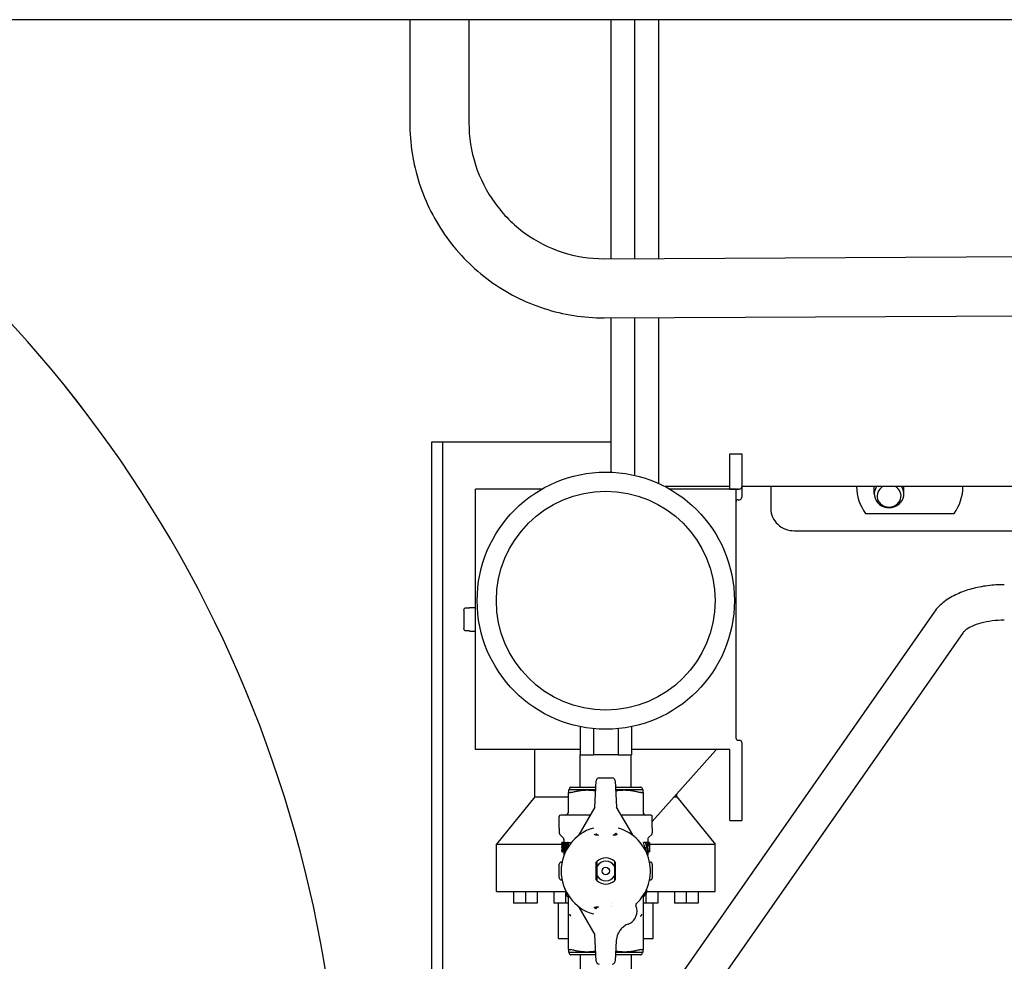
# Model space of a CAD drawing. Header units: inches. Extents: x 24 to 1128, y -94 to 748.
# Tile 103 of 256: x 465 to 475, y 192 to 202. Entities that reach past the tile are written whole.
import ezdxf

# ---------------------------------------------------------------- set-up
doc = ezdxf.new("R2010")
doc.units = ezdxf.units.IN
doc.header["$LTSCALE"] = 32
doc.header["$MEASUREMENT"] = 0
doc.layers.add('Visible (ANSI)', color=7, linetype='Continuous', lineweight=30)

msp = doc.modelspace()

# ---------------------------------------------------------------- linework, layer by layer
at = {"layer": 'Visible (ANSI)'}
for p, q in [((482.3653, 201.864), (463.73009, 201.864)), ((468.91279, 201.864), (468.91279, 200.77509)), ((469.53779, 201.864), (469.53779, 200.77509)), ((471.04029, 199.338), (471.04029, 201.864)), ((471.29029, 199.33928), (471.29029, 201.864)), ((471.54029, 201.864), (471.54029, 199.34055)), ((470.96402, 199.33761), (483.26587, 199.40044)), ((470.96722, 198.71262), (483.26906, 198.77545)), ((471.04029, 197.08089), (471.04029, 198.71299)), ((471.29029, 197.04713), (471.29029, 198.71427)), ((471.54029, 198.71554), (471.54029, 196.96306)), ((469.14219, 197.39857), (469.14219, 189.25554)), ((471.04029, 197.39857), (469.14219, 197.39857)), ((469.26179, 189.25554), (469.26179, 197.39857)), ((472.29668, 196.90277), (472.29668, 197.27658)), ((472.29668, 197.27658), (472.42168, 197.27658)), ((472.42168, 197.27658), (472.42168, 196.92769)), ((470.3054, 196.9004), (469.60918, 196.9004)), ((469.60918, 194.1504), (469.60918, 196.9004)), ((472.29668, 196.92837), (471.61193, 196.92837)), ((472.33418, 196.9004), (471.66295, 196.9004)), ((472.29668, 196.90277), (472.38418, 196.90277)), ((472.29668, 196.9004), (472.29668, 196.90277)), ((472.35918, 196.9004), (472.33418, 196.9004)), ((472.35918, 196.9004), (472.35918, 194.27308)), ((472.35918, 196.9004), (472.36629, 196.9004)), ((472.38418, 196.90277), (472.39668, 196.90277)), ((493.91529, 196.92837), (472.42168, 196.92837)), ((472.42168, 196.92769), (472.42168, 196.81528)), ((472.72829, 196.92837), (472.72829, 196.69407)), ((473.82204, 196.85028), (473.82204, 196.92837)), ((474.13454, 196.85028), (474.13454, 196.92837)), ((472.38418, 196.79028), (472.39668, 196.79028)), ((473.72933, 196.64387), (474.66475, 196.64387)), ((472.97829, 196.4618), (489.47829, 196.4618)), ((469.50918, 195.64787), (469.54418, 195.64787)), ((469.54418, 195.6504), (469.60918, 195.6504)), ((469.54418, 195.6504), (469.54418, 195.64787)), ((469.48418, 195.62222), (469.48418, 195.42857)), ((474.45312, 195.60089), (471.36474, 191.1814)), ((469.54418, 195.40292), (469.50918, 195.40292)), ((469.54418, 195.40292), (469.54418, 195.4004)), ((469.54418, 195.4004), (469.60918, 195.4004)), ((474.7605, 195.38609), (471.58027, 190.83516)), ((470.71318, 194.39135), (470.71318, 194.09505)), ((471.25518, 194.39135), (471.25518, 194.09505)), ((470.85318, 194.37038), (470.85318, 194.09505)), ((471.11517, 194.37038), (471.11517, 194.09505)), ((472.38418, 194.24808), (472.39668, 194.24808)), ((472.42168, 194.22308), (472.42168, 193.4004)), ((470.71318, 194.1504), (469.60918, 194.1504)), ((470.23418, 193.6504), (470.23418, 194.1504)), ((470.71318, 194.09505), (470.85318, 194.09505)), ((470.71418, 193.75105), (470.71418, 194.09505)), ((471.11517, 194.09505), (470.85318, 194.09505)), ((471.11517, 194.09505), (471.25518, 194.09505)), ((471.25418, 193.75105), (471.25418, 194.09505)), ((472.29668, 194.1504), (471.25518, 194.1504)), ((472.14346, 194.1404), (471.4763, 193.38774)), ((472.14346, 194.1504), (472.14346, 194.1404)), ((472.29668, 193.4004), (472.29668, 194.1504)), ((470.8695, 193.53929), (470.88419, 193.81967)), ((470.9156, 193.84948), (471.05275, 193.84948)), ((471.08416, 193.81967), (471.09886, 193.53929)), ((470.60032, 193.72743), (470.59048, 193.72175)), ((470.59048, 193.72175), (470.59048, 193.6946)), ((470.59048, 193.48727), (470.59048, 193.6946)), ((470.60895, 193.69333), (470.59277, 193.69333)), ((470.60032, 193.73924), (470.60032, 193.72743)), ((470.60032, 193.72743), (470.87936, 193.72743)), ((470.61213, 193.75105), (470.88059, 193.75105)), ((471.08776, 193.75105), (471.35622, 193.75105)), ((471.089, 193.72743), (471.36804, 193.72743)), ((471.37559, 193.69333), (471.3594, 193.69333)), ((471.36804, 193.73924), (471.36804, 193.72743)), ((471.36804, 193.72743), (471.37788, 193.72175)), ((471.37788, 193.6946), (471.37788, 193.72175)), ((471.37788, 193.6946), (471.37788, 193.48727)), ((471.73418, 193.6504), (471.73418, 193.67866)), ((470.23418, 193.6504), (469.82793, 193.1504)), ((470.23418, 193.6504), (470.59048, 193.6504)), ((471.70913, 193.6504), (471.73418, 193.6504)), ((471.73418, 193.6504), (472.14043, 193.1504)), ((470.82378, 193.45578), (470.5078, 193.45578)), ((470.70329, 193.24708), (470.87253, 193.54021)), ((471.09582, 193.54021), (471.26506, 193.24708)), ((471.46056, 193.45578), (471.14457, 193.45578)), ((470.49205, 193.31798), (470.49205, 193.44003)), ((471.4763, 193.31798), (471.4763, 193.44003)), ((472.29668, 193.4004), (472.42168, 193.4004)), ((470.49205, 193.31798), (470.49205, 193.26871)), ((470.53435, 193.21663), (470.49897, 193.25201)), ((471.10542, 193.25233), (471.09019, 193.26401)), ((471.43401, 193.21663), (471.46938, 193.25201)), ((471.4763, 193.31798), (471.4763, 193.26871)), ((469.82793, 192.6504), (469.82793, 193.1504)), ((469.82793, 193.1504), (470.52163, 193.1504)), ((470.52158, 193.16876), (470.52158, 193.15789)), ((470.52162, 193.16944), (470.54126, 193.16944)), ((470.52558, 193.08956), (470.52558, 193.16776)), ((470.52709, 193.16776), (470.52558, 193.16776)), ((470.52709, 193.16776), (470.53511, 193.16776)), ((470.52709, 193.16776), (470.52709, 193.06738)), ((470.53792, 193.16776), (470.53511, 193.16776)), ((470.53792, 193.16776), (470.55364, 193.16776)), ((470.54126, 193.19993), (470.54126, 193.16876)), ((470.55364, 193.06776), (470.55364, 193.16776)), ((470.55808, 193.16776), (470.55364, 193.16776)), ((470.55808, 193.16776), (470.55808, 193.08926)), ((470.55808, 193.16776), (470.57954, 193.16776)), ((470.57954, 193.16596), (470.57954, 193.16776)), ((470.58684, 193.16776), (470.58012, 193.16776)), ((470.58054, 193.11074), (470.58054, 193.14627)), ((470.58684, 193.16776), (470.60994, 193.16776)), ((470.58684, 193.16776), (470.58684, 193.12081)), ((470.60994, 193.15358), (470.60994, 193.16776)), ((471.40341, 193.16837), (471.38159, 193.16837)), ((471.41058, 193.16837), (471.40341, 193.16837)), ((471.43192, 193.16837), (471.41156, 193.16837)), ((471.42709, 193.19993), (471.42709, 193.16837)), ((471.43598, 193.16837), (471.43192, 193.16837)), ((471.44486, 193.16837), (471.43598, 193.16837)), ((471.44486, 193.08019), (471.44486, 193.16837)), ((471.44592, 193.16837), (471.44486, 193.16837)), ((471.44609, 193.16837), (471.44592, 193.16837)), ((471.44592, 193.16837), (471.44592, 193.06837)), ((471.44645, 193.1504), (472.14043, 193.1504)), ((472.14043, 192.6504), (472.14043, 193.1504)), ((470.52158, 193.11515), (470.52158, 193.10331)), ((470.52158, 193.07863), (470.52158, 193.0678)), ((470.5216, 193.1029), (470.52327, 193.1029)), ((470.5216, 193.06738), (470.52609, 193.06738)), ((470.52167, 193.0933), (470.52327, 193.0933)), ((470.52199, 193.09231), (470.5233, 193.09231)), ((470.52327, 193.10435), (470.52558, 193.10435)), ((470.52327, 193.09246), (470.52327, 193.10435)), ((470.52609, 193.06738), (470.52709, 193.06738)), ((470.52709, 193.06738), (470.54702, 193.06738)), ((470.5323, 193.06906), (470.5323, 193.08087)), ((470.5436, 193.08087), (470.5323, 193.08087)), ((470.5323, 193.06906), (470.54817, 193.06906)), ((470.54126, 193.06738), (470.54126, 193.03249)), ((470.54702, 193.06738), (470.54702, 193.06906)), ((470.54817, 193.07859), (470.54817, 193.06906)), ((470.54817, 193.07859), (470.55364, 193.07859)), ((470.54817, 193.06906), (470.55364, 193.06906)), ((470.55364, 193.06776), (470.55735, 193.06776)), ((471.39957, 193.11075), (471.39957, 193.09028)), ((471.4205, 193.11075), (471.39957, 193.11075)), ((471.4205, 193.06837), (471.41071, 193.06837)), ((471.4205, 193.06837), (471.4205, 193.11075)), ((471.4205, 193.06837), (471.42514, 193.06837)), ((471.42514, 193.11075), (471.42514, 193.06837)), ((471.4372, 193.08019), (471.42514, 193.08019)), ((471.4372, 193.06837), (471.42514, 193.06837)), ((471.42709, 193.06837), (471.42709, 193.03249)), ((471.4372, 193.06837), (471.4372, 193.08019)), ((471.44486, 193.08019), (471.4372, 193.08019)), ((471.4372, 193.06837), (471.44592, 193.06837)), ((471.44644, 193.06837), (471.44592, 193.06837)), ((471.44644, 193.06837), (471.44677, 193.06837)), ((471.44678, 193.10968), (471.44678, 193.07301)), ((470.49205, 192.79436), (470.49205, 192.93609)), ((470.51567, 192.95971), (470.52128, 192.95971)), ((470.88418, 192.77042), (470.88418, 192.96003)), ((471.08418, 192.96003), (471.08418, 192.77042)), ((471.44707, 192.95971), (471.45268, 192.95971)), ((471.4763, 192.93609), (471.4763, 192.79436)), ((470.89363, 192.81469), (470.89363, 192.91576)), ((471.07473, 192.91576), (471.07473, 192.81469)), ((470.52128, 192.77074), (470.51567, 192.77074)), ((471.45268, 192.77074), (471.44707, 192.77074)), ((469.82793, 192.6504), (470.5634, 192.6504)), ((470.00918, 192.6504), (470.00918, 192.5254)), ((470.13418, 192.6504), (470.13418, 192.5254)), ((470.25918, 192.6504), (470.25918, 192.5254)), ((470.43418, 192.6504), (470.43418, 192.5254)), ((470.55159, 192.67223), (470.55289, 192.67223)), ((470.55289, 192.67223), (470.55295, 192.67223)), ((470.55918, 192.6504), (470.55918, 192.5254)), ((470.57079, 192.6365), (470.57079, 192.61508)), ((471.40397, 192.62147), (471.38888, 192.62147)), ((471.39756, 192.62147), (471.39756, 192.61508)), ((471.40918, 192.62373), (471.40918, 192.5254)), ((471.41364, 192.6504), (472.14043, 192.6504)), ((471.53418, 192.6504), (471.53418, 192.5254)), ((471.70918, 192.6504), (471.70918, 192.5254)), ((471.83418, 192.6504), (471.83418, 192.5254)), ((471.95918, 192.6504), (471.95918, 192.5254)), ((470.13418, 192.5254), (470.00918, 192.5254)), ((470.25918, 192.5254), (470.13418, 192.5254)), ((470.55918, 192.5254), (470.43418, 192.5254)), ((470.48418, 192.1504), (470.48418, 192.5254)), ((470.59048, 192.5254), (470.55918, 192.5254)), ((470.58651, 192.59237), (470.5826, 192.59463)), ((470.59048, 192.57696), (470.59048, 192.60407)), ((470.59048, 192.0356), (470.59048, 192.57696)), ((471.04323, 192.5208), (471.04323, 192.52079)), ((471.37788, 192.60407), (471.37788, 192.57696)), ((471.37788, 192.57696), (471.37788, 192.0356)), ((471.40918, 192.5254), (471.37788, 192.5254)), ((471.38184, 192.59237), (471.38575, 192.59463)), ((471.53418, 192.5254), (471.40918, 192.5254)), ((471.48418, 192.1504), (471.48418, 192.5254)), ((471.83418, 192.5254), (471.70918, 192.5254)), ((471.95918, 192.5254), (471.83418, 192.5254)), ((470.87253, 192.19024), (470.70329, 192.48337)), ((470.87816, 192.46644), (470.86293, 192.47812)), ((471.04323, 192.49939), (471.04323, 192.49938)), ((471.04323, 192.49236), (471.04323, 192.4923)), ((470.48418, 192.1504), (470.59048, 192.1504)), ((470.88419, 191.91078), (470.8695, 192.19116)), ((471.0957, 192.13082), (471.08416, 191.91078)), ((471.37788, 192.1504), (471.48418, 192.1504)), ((470.59048, 192.0356), (470.59048, 192.0087)), ((470.60032, 192.00302), (470.59048, 192.0087)), ((470.59325, 192.03711), (470.60841, 192.03711)), ((470.60032, 191.99121), (470.60032, 192.00302)), ((470.87936, 192.00302), (470.60032, 192.00302)), ((471.36804, 192.00302), (471.089, 192.00302)), ((471.35995, 192.03711), (471.37511, 192.03711)), ((471.36804, 192.00302), (471.37788, 192.0087)), ((471.36804, 191.99121), (471.36804, 192.00302)), ((471.37788, 192.0087), (471.37788, 192.0356)), ((470.88059, 191.9794), (470.61213, 191.9794)), ((470.71418, 191.9794), (470.71418, 191.7104)), ((471.35622, 191.9794), (471.08776, 191.9794)), ((471.25418, 191.9794), (471.25418, 191.7104))]:
    msp.add_line(p, q, dxfattribs=at)
for centre, radius in [((470.98418, 195.72305), 1.359), ((470.98418, 195.72305), 1.156), ((470.98418, 192.86522), 0.03937)]:
    msp.add_circle(centre, radius, dxfattribs=at)
for centre, radius, start, end in [((454.94385, 189.68787), 13.25, 0, 55.410991), ((454.94385, 189.68787), 13.25, 359.999984, 55.410963), ((472.38418, 196.76528), 0.025, 90, 180), ((472.39668, 196.81528), 0.025, 270, 0), ((472.38418, 194.27308), 0.025, 180, 270), ((472.39668, 194.22308), 0.025, 0, 90), ((470.61213, 193.73924), 0.01181, 90, 180), ((471.35622, 193.73924), 0.01181, 0, 90), ((470.5078, 193.44003), 0.01575, 90, 180), ((470.55898, 193.48727), 0.0315, 270, 0), ((471.40937, 193.48727), 0.0315, 180, 270), ((471.46056, 193.44003), 0.01575, 0, 90), ((470.51567, 193.26871), 0.02362, 180, 225), ((470.98418, 192.86522), 0.47244, 106.017801, 253.982199), ((470.68624, 193.25692), 0.01969, 307.257624, 330), ((470.98418, 192.86522), 0.47244, 312.399531, 73.982199), ((471.28211, 193.25692), 0.01969, 210, 232.742376), ((471.45268, 193.26871), 0.02362, 315, 0), ((470.51764, 193.19993), 0.02362, 0, 45), ((471.45071, 193.19993), 0.02362, 135, 180), ((470.56489, 193.03249), 0.02362, 180, 186.085477), ((471.40347, 193.03249), 0.02362, 353.914523, 0), ((470.51567, 192.93609), 0.02362, 90, 180), ((470.98418, 192.86522), 0.1378, 131.082333, 136.5283), ((470.98418, 192.86522), 0.1378, 48.917667, 131.082333), ((470.98418, 192.86522), 0.1037, 29.166746, 150.833254), ((470.98418, 192.86522), 0.1378, 43.4717, 48.917667), ((471.45268, 192.93609), 0.02362, 0, 90), ((470.51567, 192.79436), 0.02362, 180, 270), ((470.98418, 192.86522), 0.1378, 223.4717, 228.917667), ((470.98418, 192.86522), 0.1037, 209.166746, 330.833254), ((470.98418, 192.86522), 0.1378, 228.917667, 311.082333), ((470.98418, 192.86522), 0.1378, 311.082333, 316.5283), ((471.45268, 192.79436), 0.02362, 270, 0), ((470.59441, 192.61508), 0.02362, 180, 240), ((471.37394, 192.61508), 0.02362, 300, 0), ((470.68624, 192.47353), 0.01969, 30, 52.742376), ((471.16922, 192.44003), 0.14567, 291.047117, 23.585978), ((470.61213, 191.99121), 0.01181, 180, 270), ((471.35622, 191.99121), 0.01181, 270, 0)]:
    msp.add_arc(centre, radius, start, end, dxfattribs=at)
for centre, major_axis, ratio, start_param, end_param in [((472.39668, 196.92769), (0.025, 0), 0.99682446, 4.71238898, 6.28318531), ((474.19704, 196.93421), (-0.5625, 0), 0.92909555, 0.01116351, 0.58903097), ((473.97829, 196.85028), (0.15625, 0), 0.92909555, 2.57358087, 6.85119709), ((473.97829, 196.82973), (-0.12618, 0), 0.92909555, 5.2832292, 10.42473407), ((474.19704, 196.93421), (0.5625, 0), 0.92909555, 5.69415434, 6.27202179), ((472.97829, 196.69407), (-0.25, 0), 0.92909555, 0, 1.57079633), ((470.91568, 193.81794), (-0.02174, 0.02291), 0.99740019, 5.5252668, 7.04110381), ((471.05267, 193.81794), (0.02174, 0.02291), 0.99740019, 5.5252668, 7.04110381), ((470.84981, 193.54021), (0.00991, 0.01716), 0.99340289, 4.71238898, 5.18631051), ((471.11855, 193.54021), (-0.00991, 0.01716), 0.99340289, 1.0968748, 1.57079633), ((470.88843, 193.32117), (0.03105, -0.07632), 0.48089105, 5.90291375, 5.96713659), ((470.98418, 192.77588), (0, -0.80486), 0.57475728, 4.2038526, 4.31245326), ((470.98418, 192.75306), (0, -0.80486), 0.57475728, 4.20196527, 4.30460127), ((470.98418, 192.8991), (0, -0.60991), 0.72619048, 1.92518703, 2.02806006), ((470.98418, 192.8991), (0, -0.63702), 0.72619048, 1.90948679, 2.00722722), ((470.98418, 192.90971), (0, -0.66704), 0.69350649, 1.92174169, 1.9690157), ((470.98418, 193.33828), (0, 0.64721), 0.68434343, 4.44347612, 4.44675153), ((470.98418, 193.30983), (0, 0.65861), 0.70238095, 4.40532086, 4.49592694), ((470.98418, 193.33828), (0, 0.67597), 0.68434343, 4.41188235, 4.45831093), ((470.98418, 193.10968), (0, 1.07803), 0.42911585, 4.67406614, 4.76686453), ((470.98418, 193.09415), (-0.4626, 0), 0.0942029, 0.01946544, 0.04221416), ((470.98418, 193.07301), (0, 1.14782), 0.40302267, 4.7083464, 4.71238898), ((470.84981, 192.19023), (0.00991, -0.01716), 0.99340289, 1.0968748, 1.57079633), ((470.91568, 191.91251), (-0.02174, -0.02291), 0.99740019, 5.5252668, 7.04110381), ((471.05267, 191.91251), (0.02174, -0.02291), 0.99740019, 5.5252668, 7.04110381)]:
    msp.add_ellipse(centre, major_axis=major_axis, ratio=ratio, start_param=start_param, end_param=end_param, dxfattribs=at)
for points, knots in [([(468.91279, 200.77509), (468.91279, 200.55875), (468.94679, 200.34245), (469.07956, 199.93091), (469.17831, 199.73573), (469.43106, 199.38563), (469.58503, 199.23077), (469.93324, 198.97672), (470.12742, 198.87758), (470.5369, 198.74496), (470.75213, 198.71152), (470.96722, 198.71262)], [1.57079633, 1.57079633, 1.57079633, 1.57079633, 1.88596637, 1.88596637, 2.20113641, 2.20113641, 2.51630646, 2.51630646, 2.8314765, 2.8314765, 3.14664654, 3.14664654, 3.14664654, 3.14664654]), ([(469.53779, 200.77509), (469.53779, 200.62372), (469.56159, 200.47239), (469.65438, 200.18476), (469.72335, 200.04851), (469.89949, 199.80454), (470.00663, 199.69685), (470.2484, 199.52045), (470.383, 199.45177), (470.66646, 199.35996), (470.81529, 199.33685), (470.96402, 199.33761)], [1.57079633, 1.57079633, 1.57079633, 1.57079633, 1.88596637, 1.88596637, 2.20113641, 2.20113641, 2.51630646, 2.51630646, 2.8314765, 2.8314765, 3.14664654, 3.14664654, 3.14664654, 3.14664654]), ([(472.38418, 196.90277), (472.38146, 196.90277), (472.37854, 196.90246), (472.37309, 196.90152), (472.37056, 196.9009), (472.36774, 196.90048), (472.36699, 196.90041), (472.36629, 196.9004)], [0, 0, 0, 0, 0.0207142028, 0.0207142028, 0.0414284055, 0.0414284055, 0.0489172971, 0.0489172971, 0.0489172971, 0.0489172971]), ([(475.19612, 195.89168), (475.13704, 195.89168), (475.07796, 195.88801), (474.96231, 195.87331), (474.90573, 195.86231), (474.79731, 195.8329), (474.74546, 195.81452), (474.64826, 195.76978), (474.60288, 195.74345), (474.52053, 195.68071), (474.48338, 195.64421), (474.45312, 195.60089)], [1.57079633, 1.57079633, 1.57079633, 1.57079633, 1.81704916, 1.81704916, 2.063302, 2.063302, 2.30955484, 2.30955484, 2.55580767, 2.55580767, 2.80206051, 2.80206051, 2.80206051, 2.80206051]), ([(469.48418, 195.62222), (469.48418, 195.62543), (469.48491, 195.62921), (469.48731, 195.63509), (469.48938, 195.63824), (469.49376, 195.64268), (469.49684, 195.64477), (469.50251, 195.64715), (469.50612, 195.64787), (469.50918, 195.64787)], [0.2874047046, 0.2874047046, 0.2874047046, 0.2874047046, 0.3118460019, 0.3118460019, 0.3358018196, 0.3358018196, 0.3593800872, 0.3593800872, 0.3827126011, 0.3827126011, 0.3827126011, 0.3827126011]), ([(469.50918, 195.40292), (469.50612, 195.40292), (469.50251, 195.40365), (469.49684, 195.40603), (469.49376, 195.40811), (469.48938, 195.41255), (469.48731, 195.41571), (469.48491, 195.42159), (469.48418, 195.42537), (469.48418, 195.42857)], [0, 0, 0, 0, 0.0233325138, 0.0233325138, 0.0469107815, 0.0469107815, 0.0708665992, 0.0708665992, 0.0953078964, 0.0953078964, 0.0953078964, 0.0953078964]), ([(475.19612, 195.51668), (475.1526, 195.51668), (475.10908, 195.51394), (475.02572, 195.50335), (474.98588, 195.4955), (474.91349, 195.47586), (474.88094, 195.46406), (474.82642, 195.43896), (474.80451, 195.42563), (474.77435, 195.40266), (474.76549, 195.39293), (474.76099, 195.38679), (474.76074, 195.38643), (474.7605, 195.38609)], [1.57079633, 1.57079633, 1.57079633, 1.57079633, 1.81704916, 1.81704916, 2.063302, 2.063302, 2.30955484, 2.30955484, 2.55580767, 2.55580767, 2.78700919, 2.78700919, 2.80206051, 2.80206051, 2.80206051, 2.80206051]), ([(470.59277, 193.69333), (470.59153, 193.69333), (470.59074, 193.69364), (470.59049, 193.69435), (470.59048, 193.69447), (470.59048, 193.6946)], [-0.241402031, -0.241402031, -0.241402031, -0.241402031, -0.2213378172, -0.2213378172, -0.2176524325, -0.2176524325, -0.2176524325, -0.2176524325]), ([(470.61579, 193.6946), (470.61536, 193.69447), (470.61494, 193.69435), (470.6123, 193.69364), (470.61035, 193.69333), (470.60895, 193.69333)], [-0.1074861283, -0.1074861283, -0.1074861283, -0.1074861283, -0.1038007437, -0.1038007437, -0.0837365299, -0.0837365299, -0.0837365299, -0.0837365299]), ([(471.3594, 193.69333), (471.358, 193.69333), (471.35606, 193.69364), (471.35341, 193.69435), (471.35299, 193.69447), (471.35257, 193.6946)], [-0.241402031, -0.241402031, -0.241402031, -0.241402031, -0.2213378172, -0.2213378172, -0.2176524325, -0.2176524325, -0.2176524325, -0.2176524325]), ([(471.37788, 193.6946), (471.37788, 193.69447), (471.37786, 193.69435), (471.37762, 193.69364), (471.37682, 193.69333), (471.37559, 193.69333)], [-0.1074861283, -0.1074861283, -0.1074861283, -0.1074861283, -0.1038007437, -0.1038007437, -0.0837365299, -0.0837365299, -0.0837365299, -0.0837365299]), ([(470.90654, 193.24399), (470.90648, 193.24398), (470.90642, 193.24398), (470.90486, 193.24386), (470.90333, 193.24378), (470.9018, 193.24372)], [-0.1637858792, -0.1637858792, -0.1637858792, -0.1637858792, -0.1631719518, -0.1631719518, -0.1474954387, -0.1474954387, -0.1474954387, -0.1474954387]), ([(471.06245, 193.24394), (471.0623, 193.24395), (471.06214, 193.24396), (471.06196, 193.24398), (471.06192, 193.24398), (471.06189, 193.24398)], [-0.00160608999, -0.00160608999, -0.00160608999, -0.00160608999, 0, 0, 0.0003512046, 0.0003512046, 0.0003512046, 0.0003512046]), ([(470.52162, 193.16944), (470.52158, 193.16944), (470.52157, 193.16896), (470.52159, 193.16789), (470.5216, 193.1674), (470.52161, 193.1668), (470.52162, 193.1661), (470.52163, 193.16579), (470.52164, 193.16547), (470.52165, 193.16514), (470.52166, 193.16443), (470.52168, 193.16367), (470.5217, 193.16283), (470.52176, 193.16043), (470.52183, 193.15755), (470.52188, 193.15443), (470.52189, 193.15393), (470.5219, 193.15337), (470.52191, 193.15275), (470.52192, 193.15193), (470.52194, 193.15102), (470.52195, 193.15003), (470.52197, 193.14898), (470.52198, 193.14783), (470.522, 193.14657), (470.522, 193.14615), (470.52201, 193.14572), (470.52201, 193.14527), (470.52204, 193.14199), (470.52206, 193.13866), (470.52206, 193.1353)], [-0.183941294, -0.183941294, -0.183941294, -0.183941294, -0.144609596, -0.144609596, -0.144609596, -0.126511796, -0.126511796, -0.126511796, -0.118773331, -0.118773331, -0.118773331, -0.102778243, -0.102778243, -0.102778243, -0.056691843, -0.056691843, -0.056691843, -0.049277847, -0.049277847, -0.049277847, -0.039451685, -0.039451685, -0.039451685, -0.029090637, -0.029090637, -0.029090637, -0.02562011, -0.02562011, -0.02562011, 0, 0, 0, 0]), ([(470.52206, 193.1353), (470.52206, 193.13227), (470.52205, 193.12923), (470.522, 193.12356), (470.52196, 193.12094), (470.52184, 193.11399), (470.52176, 193.11105), (470.52166, 193.10721), (470.52162, 193.10558), (470.52157, 193.1034), (470.52157, 193.1029), (470.5216, 193.1029)], [-0.0881855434, -0.0881855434, -0.0881855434, -0.0881855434, -0.0756421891, -0.0756421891, -0.0642095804, -0.0642095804, -0.0439055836, -0.0439055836, -0.0217406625, -0.0217406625, 0, 0, 0, 0]), ([(470.52169, 193.13606), (470.52169, 193.14019), (470.52168, 193.14446), (470.52163, 193.15159), (470.5216, 193.1537), (470.52158, 193.15621), (470.52158, 193.15716), (470.52158, 193.15789)], [0, 0, 0, 0, 0.0315049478, 0.0315049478, 0.0585744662, 0.0585744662, 0.0798356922, 0.0798356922, 0.0798356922, 0.0798356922]), ([(470.52158, 193.11515), (470.52158, 193.11584), (470.52159, 193.11677), (470.52159, 193.11789), (470.5216, 193.11823), (470.5216, 193.11863), (470.52161, 193.11908), (470.52161, 193.11928), (470.52161, 193.11949), (470.52161, 193.11971), (470.52162, 193.12023), (470.52162, 193.12081), (470.52163, 193.12146), (470.52163, 193.12207), (470.52164, 193.12275), (470.52164, 193.1235), (470.52166, 193.12533), (470.52167, 193.1273), (470.52168, 193.1293), (470.52169, 193.13152), (470.52169, 193.1338), (470.52169, 193.13606)], [0.0171322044, 0.0171322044, 0.0171322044, 0.0171322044, 0.0293435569, 0.0293435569, 0.0293435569, 0.0331419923, 0.0331419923, 0.0331419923, 0.034790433, 0.034790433, 0.034790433, 0.0386742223, 0.0386742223, 0.0386742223, 0.0423540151, 0.0423540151, 0.0423540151, 0.0513008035, 0.0513008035, 0.0513008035, 0.0612382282, 0.0612382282, 0.0612382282, 0.0612382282]), ([(470.5436, 193.08087), (470.54185, 193.08815), (470.54047, 193.09646), (470.53835, 193.11218), (470.53708, 193.12332), (470.53572, 193.14556), (470.53514, 193.1571), (470.53511, 193.16776)], [-0.416377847, -0.416377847, -0.416377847, -0.416377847, -0.239382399, -0.239382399, -0.081244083, -0.081244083, 0, 0, 0, 0]), ([(470.53792, 193.16776), (470.53805, 193.16014), (470.53831, 193.15248), (470.53874, 193.14501), (470.53883, 193.14342), (470.53894, 193.14183), (470.53905, 193.14025)], [-0.0706525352, -0.0706525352, -0.0706525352, -0.0706525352, -0.0124325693, -0.0124325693, -0.0124325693, 0, 0, 0, 0]), ([(470.53905, 193.14025), (470.54019, 193.12402), (470.54184, 193.11157), (470.54442, 193.09493), (470.5461, 193.08592), (470.54817, 193.07859)], [-0.14303718, -0.14303718, -0.14303718, -0.14303718, -0.073179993, -0.073179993, 0, 0, 0, 0]), ([(470.54127, 193.16776), (470.54127, 193.16793), (470.54127, 193.16808), (470.54127, 193.16843), (470.54126, 193.16861), (470.54126, 193.16876)], [0.10775915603, 0.10775915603, 0.10775915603, 0.10775915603, 0.1107979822, 0.1107979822, 0.1151095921, 0.1151095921, 0.1151095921, 0.1151095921]), ([(471.41858, 193.13903), (471.41904, 193.13718), (471.4195, 193.13531), (471.41994, 193.13341), (471.42039, 193.13152), (471.42083, 193.1296), (471.42125, 193.12769), (471.42149, 193.12657), (471.42173, 193.12546), (471.42197, 193.12434), (471.42217, 193.12337), (471.42237, 193.1224), (471.42257, 193.12142)], [-0.0535694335, -0.0535694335, -0.0535694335, -0.0535694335, -0.0362548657, -0.0362548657, -0.0362548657, -0.018930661, -0.018930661, -0.018930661, -0.0088010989, -0.0088010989, -0.0088010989, 0, 0, 0, 0]), ([(471.42257, 193.12142), (471.42349, 193.12606), (471.42444, 193.13062), (471.42539, 193.13509), (471.4256, 193.13613), (471.42582, 193.13716), (471.42605, 193.13819)], [-0.051353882, -0.051353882, -0.051353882, -0.051353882, -0.0096689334, -0.0096689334, -0.0096689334, 0, 0, 0, 0]), ([(470.52199, 193.09231), (470.52198, 193.08943), (470.52195, 193.08657), (470.52192, 193.08383), (470.52188, 193.08139), (470.52184, 193.07907), (470.5218, 193.07695), (470.52178, 193.07613), (470.52176, 193.07533), (470.52174, 193.07456), (470.52174, 193.07437), (470.52173, 193.07419), (470.52173, 193.07401), (470.52171, 193.07328), (470.52169, 193.07258), (470.52167, 193.07193), (470.52167, 193.07163), (470.52166, 193.07135), (470.52165, 193.07107), (470.52162, 193.06983), (470.52159, 193.06891), (470.52158, 193.06831), (470.52157, 193.06766), (470.52158, 193.06738), (470.5216, 193.06738)], [-0.105399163, -0.105399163, -0.105399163, -0.105399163, -0.080371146, -0.080371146, -0.080371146, -0.057941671, -0.057941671, -0.057941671, -0.049309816, -0.049309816, -0.049309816, -0.047291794, -0.047291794, -0.047291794, -0.03901285, -0.03901285, -0.03901285, -0.035232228, -0.035232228, -0.035232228, -0.018167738, -0.018167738, -0.018167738, 0, 0, 0, 0]), ([(470.52158, 193.07863), (470.52158, 193.0792), (470.52158, 193.07996), (470.52159, 193.08087), (470.5216, 193.08143), (470.5216, 193.08205), (470.52161, 193.0827)], [-0.0167102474, -0.0167102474, -0.0167102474, -0.0167102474, -0.0064147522, -0.0064147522, -0.0064147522, 0, 0, 0, 0]), ([(470.52161, 193.0827), (470.52161, 193.08371), (470.52162, 193.08488), (470.52163, 193.08604), (470.52164, 193.08751), (470.52165, 193.0891), (470.52166, 193.09064), (470.52166, 193.09152), (470.52166, 193.09241), (470.52167, 193.0933)], [-0.0286537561, -0.0286537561, -0.0286537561, -0.0286537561, -0.0190136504, -0.0190136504, -0.0190136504, -0.0068825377, -0.0068825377, -0.0068825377, 0, 0, 0, 0]), ([(470.52222, 193.1029), (470.52221, 193.10122), (470.5222, 193.09958), (470.52216, 193.0962), (470.52214, 193.09465), (470.52212, 193.09329)], [-0.048588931, -0.048588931, -0.048588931, -0.048588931, -0.0423779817, -0.0423779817, -0.035264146, -0.035264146, -0.035264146, -0.035264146]), ([(470.52327, 193.10435), (470.52375, 193.10195), (470.52436, 193.09808), (470.52496, 193.09421), (470.52528, 193.09199), (470.52558, 193.08956)], [-0.0496523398, -0.0496523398, -0.0496523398, -0.0496523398, -0.0250921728, -0.0250921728, 0, 0, 0, 0]), ([(470.52609, 193.06738), (470.5258, 193.07221), (470.52533, 193.07665), (470.52458, 193.08323), (470.52397, 193.08804), (470.52327, 193.09246)], [-0.166699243, -0.166699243, -0.166699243, -0.166699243, -0.070782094, -0.070782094, 0, 0, 0, 0]), ([(471.40397, 192.62147), (471.40158, 192.62147), (471.39923, 192.62218), (471.39641, 192.62455), (471.39482, 192.62605), (471.39317, 192.62875)], [-0.588928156, -0.588928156, -0.588928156, -0.588928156, -0.289279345, -0.289279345, -0.141451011, -0.141451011, -0.141451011, -0.141451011]), ([(471.39763, 192.63662), (471.39773, 192.63655), (471.39782, 192.63648), (471.39971, 192.63526), (471.40182, 192.63473), (471.40397, 192.63473)], [0.355515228, 0.355515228, 0.355515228, 0.355515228, 0.388917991, 0.388917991, 1.004933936, 1.004933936, 1.004933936, 1.004933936]), ([(471.41369, 192.65561), (471.41369, 192.65276), (471.41365, 192.6499), (471.41349, 192.64459), (471.41337, 192.64216), (471.41292, 192.63623), (471.41253, 192.6335), (471.41151, 192.62826), (471.41076, 192.62636), (471.40842, 192.62193), (471.40588, 192.62147), (471.40397, 192.62147)], [-0.110002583, -0.110002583, -0.110002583, -0.110002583, -0.101139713, -0.101139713, -0.093031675, -0.093031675, -0.080018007, -0.080018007, -0.059206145, -0.059206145, 0, 0, 0, 0]), ([(471.40397, 192.63473), (471.40611, 192.63473), (471.4077, 192.63526), (471.40947, 192.63707), (471.41008, 192.63798), (471.4106, 192.63953), (471.41107, 192.64092), (471.41175, 192.64524), (471.41195, 192.64709), (471.41221, 192.65124), (471.41227, 192.65339), (471.41227, 192.65561)], [0, 0, 0, 0, 0.066416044, 0.066416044, 0.1000561, 0.1000561, 0.10317313, 0.10317313, 0.105068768, 0.105068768, 0.106925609, 0.106925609, 0.106925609, 0.106925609]), ([(471.41227, 192.65561), (471.41227, 192.65678), (471.41225, 192.65793), (471.41219, 192.66018), (471.41214, 192.66126), (471.41202, 192.66309), (471.41195, 192.66384), (471.41188, 192.66456)], [0, 0, 0, 0, 0.0088636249, 0.0088636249, 0.0174835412, 0.0174835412, 0.0240069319, 0.0240069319, 0.0240069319, 0.0240069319]), ([(471.41342, 192.66786), (471.4135, 192.66627), (471.41356, 192.66463), (471.4136, 192.66297), (471.41366, 192.66072), (471.41368, 192.65843), (471.41369, 192.65612), (471.41369, 192.65595), (471.41369, 192.65578), (471.41369, 192.65561)], [-0.0319016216, -0.0319016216, -0.0319016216, -0.0319016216, -0.0188752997, -0.0188752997, -0.0188752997, -0.0012860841, -0.0012860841, -0.0012860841, 0, 0, 0, 0]), ([(470.59048, 192.58555), (470.59048, 192.58598), (470.59044, 192.58642), (470.5903, 192.58727), (470.59019, 192.58768), (470.58979, 192.58887), (470.58939, 192.58963), (470.58826, 192.59112), (470.58744, 192.59185), (470.58654, 192.59237)], [0, 0, 0, 0, 0.003320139, 0.003320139, 0.0065525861, 0.0065525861, 0.0128829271, 0.0128829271, 0.0208564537, 0.0208564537, 0.0208564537, 0.0208564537]), ([(471.3073, 192.52056), (471.30655, 192.51986), (471.30586, 192.5191), (471.30524, 192.51829), (471.3046, 192.51747), (471.30403, 192.51659), (471.30352, 192.51568), (471.30329, 192.51525), (471.30307, 192.51481), (471.30286, 192.51436), (471.30243, 192.51341), (471.30207, 192.51243), (471.30179, 192.51143), (471.30152, 192.51045), (471.30132, 192.50946), (471.3012, 192.50846), (471.30114, 192.50796), (471.30111, 192.50746), (471.30109, 192.50695), (471.30105, 192.50591), (471.30109, 192.50487), (471.30122, 192.50384), (471.30127, 192.50341), (471.30133, 192.50297), (471.30142, 192.50254), (471.30161, 192.50152), (471.30188, 192.50052), (471.30223, 192.49954), (471.30238, 192.49912), (471.30254, 192.49872), (471.30272, 192.49831)], [0, 0, 0, 0, 0.007824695, 0.007824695, 0.007824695, 0.0158106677, 0.0158106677, 0.0158106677, 0.0195582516, 0.0195582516, 0.0195582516, 0.0275284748, 0.0275284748, 0.0275284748, 0.0352655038, 0.0352655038, 0.0352655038, 0.039109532, 0.039109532, 0.039109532, 0.047039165, 0.047039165, 0.047039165, 0.0503798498, 0.0503798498, 0.0503798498, 0.0582998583, 0.0582998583, 0.0582998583, 0.061648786, 0.061648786, 0.061648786, 0.061648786]), ([(471.38182, 192.59237), (471.38109, 192.59195), (471.38043, 192.59141), (471.37932, 192.59017), (471.37886, 192.58944), (471.37819, 192.58791), (471.37798, 192.58708), (471.37789, 192.58602), (471.37788, 192.58578), (471.37788, 192.58555)], [0, 0, 0, 0, 0.0063456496, 0.0063456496, 0.0127240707, 0.0127240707, 0.0190889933, 0.0190889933, 0.0208624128, 0.0208624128, 0.0208624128, 0.0208624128]), ([(470.60841, 192.39598), (470.60763, 192.39767), (470.60697, 192.39951), (470.60636, 192.40144), (470.60568, 192.40362), (470.60505, 192.40597), (470.60448, 192.4081)], [0.0000628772, 0.0000628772, 0.0000628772, 0.0000628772, 0.0172069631, 0.0172069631, 0.0172069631, 0.0365963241, 0.0365963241, 0.0365963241, 0.0365963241]), ([(470.9059, 192.48651), (470.90606, 192.4865), (470.90621, 192.48649), (470.9064, 192.48647), (470.90643, 192.48647), (470.90647, 192.48647)], [-0.00160608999, -0.00160608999, -0.00160608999, -0.00160608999, 0, 0, 0.0003512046, 0.0003512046, 0.0003512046, 0.0003512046]), ([(471.36387, 192.4081), (471.36332, 192.406), (471.36268, 192.40363), (471.36199, 192.40144), (471.36138, 192.39951), (471.36073, 192.39767), (471.35994, 192.39598)], [-0.0003370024, -0.0003370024, -0.0003370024, -0.0003370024, 0.0176696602, 0.0176696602, 0.0176696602, 0.0335666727, 0.0335666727, 0.0335666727, 0.0335666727]), ([(470.60963, 192.39403), (470.60938, 192.39433), (470.60917, 192.39463), (470.60897, 192.39495), (470.60877, 192.39528), (470.60858, 192.39562), (470.60841, 192.39598)], [0.00000005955, 0.00000005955, 0.00000005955, 0.00000005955, 0.00365555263, 0.00365555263, 0.00365555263, 0.00730295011, 0.00730295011, 0.00730295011, 0.00730295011]), ([(470.61664, 192.38706), (470.6166, 192.38709), (470.61613, 192.38749), (470.61552, 192.38803), (470.61516, 192.38836), (470.61481, 192.38868), (470.61446, 192.389), (470.61377, 192.38965), (470.61311, 192.39029), (470.61248, 192.39093), (470.61144, 192.39197), (470.61049, 192.393), (470.60963, 192.39403)], [-0.0324826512, -0.0324826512, -0.0324826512, -0.0324826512, -0.0255627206, -0.0255627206, -0.0255627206, -0.0214598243, -0.0214598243, -0.0214598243, -0.0133035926, -0.0133035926, -0.0133035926, 0, 0, 0, 0]), ([(471.22153, 192.30408), (471.20728, 192.29859), (471.19368, 192.29142), (471.16847, 192.27419), (471.15685, 192.26412), (471.12821, 192.23263), (471.11727, 192.21199), (471.10204, 192.17546), (471.09687, 192.15326), (471.0957, 192.13082)], [-0.447441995, -0.447441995, -0.447441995, -0.447441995, -0.374526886, -0.374526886, -0.301618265, -0.301618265, -0.171247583, -0.171247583, -0.000001, -0.000001, -0.000001, -0.000001]), ([(471.35172, 192.38706), (471.35176, 192.38709), (471.35222, 192.38749), (471.35283, 192.38803), (471.35319, 192.38836), (471.35355, 192.38868), (471.3539, 192.38901), (471.35459, 192.38965), (471.35525, 192.39029), (471.35589, 192.39093), (471.35692, 192.39197), (471.35787, 192.39301), (471.35872, 192.39404)], [0.000042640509, 0.000042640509, 0.000042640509, 0.000042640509, 0.000159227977, 0.000159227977, 0.000159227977, 0.000228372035, 0.000228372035, 0.000228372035, 0.000365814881, 0.000365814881, 0.000365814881, 0.000588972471, 0.000588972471, 0.000588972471, 0.000588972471]), ([(471.35994, 192.39598), (471.35977, 192.39562), (471.35959, 192.39528), (471.35939, 192.39495), (471.35919, 192.39463), (471.35897, 192.39433), (471.35872, 192.39404)], [0.00004346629, 0.00004346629, 0.00004346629, 0.00004346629, 0.00369159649, 0.00369159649, 0.00369159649, 0.0073474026, 0.0073474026, 0.0073474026, 0.0073474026]), ([(470.59048, 192.0356), (470.59048, 192.03575), (470.5905, 192.03589), (470.59079, 192.03674), (470.59175, 192.03711), (470.59325, 192.03711)], [-0.1297493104, -0.1297493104, -0.1297493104, -0.1297493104, -0.1253342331, -0.1253342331, -0.1011074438, -0.1011074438, -0.1011074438, -0.1011074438]), ([(470.60841, 192.03711), (470.61009, 192.03711), (470.61243, 192.03674), (470.61562, 192.03589), (470.61613, 192.03575), (470.61664, 192.0356)], [-0.2890689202, -0.2890689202, -0.2890689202, -0.2890689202, -0.2648421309, -0.2648421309, -0.2604270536, -0.2604270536, -0.2604270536, -0.2604270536]), ([(471.35172, 192.0356), (471.35223, 192.03575), (471.35273, 192.03589), (471.35592, 192.03674), (471.35827, 192.03711), (471.35995, 192.03711)], [-0.1297493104, -0.1297493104, -0.1297493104, -0.1297493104, -0.1253342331, -0.1253342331, -0.1011074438, -0.1011074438, -0.1011074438, -0.1011074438]), ([(471.37511, 192.03711), (471.3766, 192.03711), (471.37757, 192.03674), (471.37786, 192.03589), (471.37788, 192.03575), (471.37788, 192.0356)], [-0.2890689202, -0.2890689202, -0.2890689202, -0.2890689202, -0.2648421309, -0.2648421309, -0.2604270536, -0.2604270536, -0.2604270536, -0.2604270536])]:
    msp.add_open_spline(points, degree=3, knots=knots, dxfattribs=at)
for points, weights in [([(470.61579, 193.6946), (470.75235, 193.73552), (470.87864, 193.71374)], [1.08836347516, 1.18938209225, 1.13338502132]), ([(471.08972, 193.71374), (471.21601, 193.73552), (471.35257, 193.6946)], [1.13338502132, 1.18938209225, 1.08836347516]), ([(470.89363, 192.91576), (470.89363, 192.93866), (470.89363, 192.96909)], [1, 1.02531027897, 1]), ([(471.07473, 192.96909), (471.07473, 192.93866), (471.07473, 192.91576)], [1, 1.02531027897, 1]), ([(470.89363, 192.76136), (470.89363, 192.79179), (470.89363, 192.81469)], [1, 1.02531027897, 1]), ([(471.07473, 192.81469), (471.07473, 192.79179), (471.07473, 192.76136)], [1, 1.02531027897, 1]), ([(470.87864, 192.01671), (470.75269, 191.99499), (470.61664, 192.0356)], [1.23326957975, 1.2940281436, 1.18490489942]), ([(471.35172, 192.0356), (471.21566, 191.99499), (471.08972, 192.01671)], [1.18490489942, 1.2940281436, 1.23326957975])]:
    msp.add_rational_spline(points, weights, degree=2, dxfattribs=at)
for points in [[(470.9018, 193.24372), (470.88734, 193.24325), (470.87199, 193.24564), (470.86293, 193.25233)], [(470.87816, 193.26401), (470.88529, 193.25424), (470.89513, 193.24745), (470.90365, 193.24476)], [(471.06181, 193.24399), (471.06195, 193.24395), (471.06206, 193.24404), (471.06219, 193.24407)], [(471.06189, 193.24398), (471.06186, 193.24398), (471.06184, 193.24398), (471.06181, 193.24399)], [(471.06219, 193.24407), (471.07118, 193.2461), (471.08235, 193.25326), (471.09019, 193.26401)], [(471.10542, 193.25233), (471.0955, 193.24501), (471.07798, 193.24282), (471.06245, 193.24394)], [(470.55159, 192.67223), (470.55161, 192.6732), (470.55163, 192.67418), (470.55166, 192.67516)], [(470.55289, 192.67236), (470.55289, 192.67232), (470.55289, 192.67227), (470.55289, 192.67223)], [(470.86293, 192.47812), (470.87286, 192.48544), (470.89038, 192.48763), (470.9059, 192.48651)], [(470.90617, 192.48638), (470.89717, 192.48435), (470.88601, 192.47719), (470.87816, 192.46644)], [(470.90654, 192.48646), (470.90641, 192.4865), (470.90629, 192.48641), (470.90617, 192.48638)], [(470.90647, 192.48647), (470.90649, 192.48647), (470.90652, 192.48646), (470.90654, 192.48646)]]:
    msp.add_open_spline(points, degree=3, dxfattribs=at)

doc.saveas('drawing.dxf')
